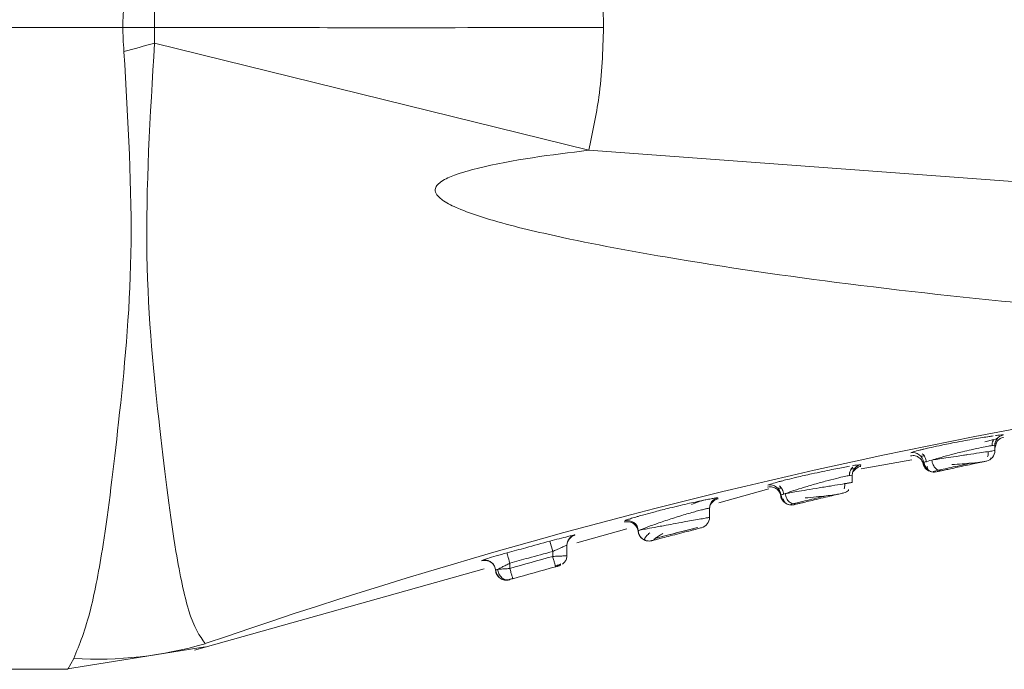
# Model space of a CAD drawing. Header units: millimetres. Extents: x -458 to 1924, y -69 to 431.
# Tile 10 of 49: x -211 to -198, y 153 to 162. Entities that reach past the tile are written whole.
import ezdxf

# ---------------------------------------------------------------- set-up
doc = ezdxf.new("R2010")
doc.units = ezdxf.units.MM

# ---------------------------------------------------------------- blocks, each defined once
blk = doc.blocks.new('Drawing View2')
at = {"color": 7, "linetype": 'Continuous', "lineweight": 18}
for p, q in [((-359.885, -15.366), (-344.511, -15.366)), ((-344.067, -15.585), (-337.98, -17.088)), ((-322.785, -18.211), (-337.98, -17.088)), ((-332.381, -21.104), (-332.341, -21.098)), ((-332.162, -21.078), (-332.162, -21.078)), ((-332.251, -21.164), (-332.285, -21.263)), ((-332.285, -21.226), (-332.285, -21.299)), ((-332.276, -21.175), (-332.271, -21.174)), ((-333.334, -21.291), (-333.288, -21.279)), ((-332.341, -21.416), (-332.339, -21.4)), ((-334.16, -21.554), (-333.447, -21.429)), ((-334.285, -21.644), (-334.285, -21.745)), ((-334.277, -21.595), (-334.251, -21.571)), ((-333.148, -21.59), (-333.073, -21.574)), ((-336.154, -22.032), (-335.454, -21.835)), ((-334.338, -21.86), (-334.338, -21.845)), ((-336.277, -22.06), (-336.253, -22.031)), ((-335.175, -22.057), (-335.165, -22.059)), ((-335.151, -22.056), (-335.11, -22.047)), ((-335.121, -22.046), (-335.102, -22.041)), ((-335.118, -22.045), (-335.111, -22.046)), ((-335.097, -22.049), (-335.092, -22.049)), ((-336.285, -22.108), (-336.285, -22.235)), ((-337.472, -22.283), (-337.472, -22.301)), ((-338.144, -22.591), (-337.446, -22.395)), ((-338.524, -22.569), (-338.485, -22.714)), ((-338.285, -22.627), (-338.285, -22.769)), ((-338.277, -22.58), (-338.254, -22.54)), ((-338.485, -22.714), (-338.485, -22.783)), ((-339.453, -22.831), (-339.476, -22.84)), ((-339.476, -22.84), (-339.476, -22.844)), ((-339.085, -22.878), (-339.085, -22.953)), ((-338.407, -22.917), (-338.401, -22.916)), ((-343.509, -24.099), (-339.444, -22.957)), ((-339.29, -22.946), (-339.285, -22.976)), ((-339.285, -22.976), (-339.283, -22.996)), ((-339.154, -23.114), (-339.139, -23.11)), ((-339.046, -23.09), (-339.044, -23.097)), ((-345.317, -24.366), (-343.36, -24.049)), ((-345.285, -24.366), (-345.2, -24.214)), ((-359.885, -24.366), (-345.285, -24.366))]:
    blk.add_line(p, q, dxfattribs=at)
at = {"color": 7, "linetype": 'Continuous', "lineweight": 18, "flags": 128}
for points in [[(-336.277, -22.06), (-336.283, -22.083), (-336.285, -22.108)], [(-335.165, -22.059), (-335.165, -22.059), (-335.133, -22.062), (-335.1, -22.058)], [(-339.125, -22.733), (-339.124, -22.737), (-339.122, -22.745), (-339.118, -22.759), (-339.113, -22.777), (-339.107, -22.799), (-339.1, -22.823), (-339.093, -22.85), (-339.085, -22.878)], [(-339.175, -23.112), (-339.161, -23.115), (-339.158, -23.115)], [(-339.158, -23.115), (-339.127, -23.117), (-339.094, -23.111)]]:
    blk.add_lwpolyline(points, dxfattribs=at)
at = {"color": 7, "linetype": 'Continuous', "lineweight": 18}
for centre, radius, start, end in [((-388.646, 143.439), 165.154, 285.50503, 285.65978), ((-317.326, -99.224), 79.595, 93.93236, 109.08957), ((-332.135, -21.226), 0.15, 139.6318, 179.9993), ((-333.435, -21.477), 0.15, 5.1451, 101.3663), ((-332.435, -21.299), 0.15, 282.0074, 360), ((-333.136, -21.45), 0.15, 185.1215, 282.4167), ((-334.135, -21.644), 0.15, 138.6097, 179.999), ((-335.435, -21.93), 0.15, 3.5045, 102.8521), ((-335.136, -21.912), 0.15, 183.4844, 239.025), ((-334.435, -21.745), 0.15, 283.1798, 310.635), ((-337.435, -22.429), 0.15, 2.1491, 104.2976), ((-336.435, -22.235), 0.15, 284.3579, 360), ((-338.135, -22.627), 0.15, 104.9021, 179.9979), ((-339.435, -22.984), 0.15, 14.7595, 105.8046), ((-311.6, -119.257), 100.15, 105.5719, 105.92855), ((-311.6, -119.257), 100, 105.5719, 105.92855), ((-344.878, -18.792), 5.432, 266.6009, 286.2568)]:
    blk.add_arc(centre, radius, start, end, dxfattribs=at)
for points, knots in [([(-337.98, -13.644), (-337.913, -13.961), (-337.793, -14.529), (-337.778, -15.109), (-337.771, -15.366)], [0, 0, 0, 0, 0.556738, 1, 1, 1, 1]), ([(-344.511, -15.366), (-344.511, -15.303), (-344.509, -15.19), (-344.5, -15.077), (-344.496, -15.027)], [0, 0, 0, 0, 0.558771, 1, 1, 1, 1]), ([(-344.067, -15.366), (-344.067, -15.325), (-344.067, -15.252), (-344.067, -15.179), (-344.067, -15.147)], [0, 0, 0, 0, 0.56272, 1, 1, 1, 1]), ([(-344.496, -15.705), (-344.501, -15.642), (-344.51, -15.529), (-344.511, -15.416), (-344.511, -15.366)], [0, 0, 0, 0, 0.561067, 1, 1, 1, 1]), ([(-344.511, -15.366), (-344.428, -15.366), (-344.28, -15.366), (-344.132, -15.366), (-344.067, -15.366)], [0, 0, 0, 0, 0.559994, 1, 1, 1, 1]), ([(-344.067, -15.585), (-344.067, -15.544), (-344.067, -15.471), (-344.067, -15.399), (-344.067, -15.366)], [0, 0, 0, 0, 0.556333, 1, 1, 1, 1]), ([(-344.067, -15.366), (-342.892, -15.367), (-340.796, -15.37), (-338.695, -15.367), (-337.771, -15.366)], [0, 0, 0, 0, 0.560021, 1, 1, 1, 1]), ([(-337.771, -15.366), (-337.782, -15.693), (-337.802, -16.273), (-337.926, -16.84), (-337.98, -17.088)], [0, 0, 0, 0, 0.562892, 1, 1, 1, 1]), ([(-343.358, -24.006), (-343.435, -23.897), (-343.572, -23.703), (-343.794, -22.652), (-343.998, -21.032), (-344.248, -18.556), (-344.129, -16.599), (-344.067, -15.585)], [0, 0, 0, 0, 0.190168, 0.336226, 0.540876, 0.762003, 1, 1, 1, 1]), ([(-345.2, -24.214), (-345.12, -24.019), (-344.978, -23.674), (-344.762, -22.534), (-344.566, -20.917), (-344.33, -18.537), (-344.44, -16.67), (-344.496, -15.705)], [0, 0, 0, 0, 0.190009, 0.334651, 0.538338, 0.761528, 1, 1, 1, 1]), ([(-337.98, -17.088), (-338.506, -17.151), (-339.143, -17.229), (-339.823, -17.417), (-340.004, -17.494), (-340.081, -17.552), (-340.108, -17.581), (-340.124, -17.609), (-340.133, -17.64), (-340.129, -17.676), (-340.108, -17.715), (-340.07, -17.756), (-339.976, -17.828), (-339.778, -17.921), (-339.292, -18.091), (-338.322, -18.327), (-336.607, -18.65), (-334.247, -18.989), (-330.947, -19.341), (-327.094, -19.598), (-324.192, -19.647), (-322.785, -19.67)], [0, 0, 0, 0, 0.079633, 0.096416, 0.106506, 0.108989, 0.110947, 0.112535, 0.113904, 0.115836, 0.117972, 0.120667, 0.124353, 0.135955, 0.15357, 0.20236, 0.286651, 0.417176, 0.562519, 0.787792, 1, 1, 1, 1]), ([(-332.31, -21.094), (-332.327, -21.096), (-332.396, -21.106), (-332.534, -21.129), (-332.704, -21.159), (-332.876, -21.191), (-333.052, -21.227), (-333.193, -21.257), (-333.265, -21.274), (-333.295, -21.281), (-333.303, -21.283), (-333.305, -21.283), (-333.315, -21.286), (-333.322, -21.288), (-333.328, -21.289)], [0, 0, 0, 0, 0.069359, 0.275402, 0.393198, 0.5205, 0.710855, 0.848164, 0.932221, 0.954215, 0.960193, 0.961927, 0.962824, 1, 1, 1, 1]), ([(-332.162, -21.078), (-332.179, -21.083), (-332.212, -21.093), (-332.253, -21.128), (-332.28, -21.174), (-332.283, -21.209), (-332.285, -21.226)], [0, 0, 0, 0, 0.242329, 0.4999999, 0.7576709, 1, 1, 1, 1]), ([(-332.162, -21.078), (-332.165, -21.078), (-332.17, -21.076), (-332.209, -21.08), (-332.254, -21.086), (-332.277, -21.089)], [0, 0, 0, 0, 0.328596, 0.661875, 1, 1, 1, 1]), ([(-332.251, -21.165), (-332.238, -21.152), (-332.213, -21.127), (-332.179, -21.118), (-332.162, -21.113)], [0, 0, 0, 0, 0.515653, 1, 1, 1, 1]), ([(-332.327, -21.229), (-332.341, -21.231), (-332.375, -21.236), (-332.476, -21.256), (-332.603, -21.283), (-332.757, -21.32), (-332.919, -21.36), (-333.068, -21.401), (-333.138, -21.423), (-333.168, -21.432)], [0, 0, 0, 0, 0.104794, 0.247002, 0.402146, 0.526509, 0.706633, 0.875352, 1, 1, 1, 1]), ([(-332.424, -21.178), (-332.399, -21.171), (-332.349, -21.157), (-332.295, -21.142), (-332.257, -21.131), (-332.251, -21.129), (-332.248, -21.127)], [0, 0, 0, 0, 0.245837, 0.494457, 0.745802, 1, 1, 1, 1]), ([(-332.285, -21.226), (-332.287, -21.224), (-332.289, -21.223), (-332.32, -21.228), (-332.327, -21.229)], [0, 0, 0, 0, 0.7750827, 1, 1, 1, 1]), ([(-332.323, -21.229), (-332.322, -21.217), (-332.322, -21.193), (-332.313, -21.164), (-332.304, -21.149), (-332.301, -21.144)], [0, 0, 0, 0, 0.400926, 0.782959, 1, 1, 1, 1]), ([(-332.323, -21.229), (-332.322, -21.217), (-332.322, -21.193), (-332.313, -21.164), (-332.304, -21.149), (-332.301, -21.144)], [0, 0, 0, 0, 0.400848, 0.782809, 1, 1, 1, 1]), ([(-332.301, -21.144), (-332.3, -21.143), (-332.28, -21.138), (-332.26, -21.132), (-332.253, -21.129), (-332.25, -21.128)], [0, 0, 0, 0, 0.025992, 0.534675, 1, 1, 1, 1]), ([(-332.285, -21.258), (-332.285, -21.259), (-332.285, -21.27), (-332.285, -21.247), (-332.285, -21.226)], [0, 0, 0, 0, 0.0821469, 1, 1, 1, 1]), ([(-333.467, -21.372), (-333.455, -21.371), (-333.433, -21.367), (-333.391, -21.373), (-333.343, -21.395), (-333.309, -21.434), (-333.291, -21.472), (-333.287, -21.495), (-333.286, -21.506)], [0, 0, 0, 0, 0.136954, 0.267626, 0.5, 0.732374, 0.863046, 1, 1, 1, 1]), ([(-333.328, -21.289), (-333.367, -21.299), (-333.447, -21.319), (-333.459, -21.326), (-333.465, -21.33)], [0, 0, 0, 0, 0.482738, 1, 1, 1, 1]), ([(-333.323, -21.377), (-333.319, -21.377), (-333.313, -21.378), (-333.294, -21.376), (-333.277, -21.374), (-333.276, -21.374)], [0, 0, 0, 0, 0.469335, 0.984693, 1, 1, 1, 1]), ([(-333.302, -21.343), (-333.295, -21.35), (-333.281, -21.364), (-333.264, -21.392), (-333.251, -21.424), (-333.249, -21.448), (-333.248, -21.461)], [0, 0, 0, 0, 0.221191, 0.464098, 0.72557, 1, 1, 1, 1]), ([(-333.168, -21.432), (-333.141, -21.428), (-333.085, -21.419), (-332.968, -21.401), (-332.842, -21.382), (-332.737, -21.366), (-332.626, -21.349), (-332.504, -21.332), (-332.382, -21.313), (-332.301, -21.301), (-332.29, -21.299), (-332.285, -21.299)], [0, 0, 0, 0, 0.094141, 0.200375, 0.323982, 0.409646, 0.458094, 0.604791, 0.729109, 0.867138, 1, 1, 1, 1]), ([(-332.389, -21.388), (-332.386, -21.379), (-332.379, -21.361), (-332.376, -21.335), (-332.377, -21.319), (-332.377, -21.313)], [0, 0, 0, 0, 0.368776, 0.772891, 1, 1, 1, 1]), ([(-334.324, -21.519), (-334.338, -21.521), (-334.402, -21.532), (-334.536, -21.558), (-334.706, -21.593), (-334.875, -21.629), (-335.047, -21.668), (-335.186, -21.702), (-335.26, -21.721), (-335.294, -21.73), (-335.317, -21.736), (-335.328, -21.739), (-335.336, -21.741)], [0, 0, 0, 0, 0.054928, 0.260672, 0.379643, 0.509001, 0.692061, 0.827169, 0.914181, 0.939602, 0.952932, 1, 1, 1, 1]), ([(-334.323, -21.649), (-334.323, -21.637), (-334.322, -21.613), (-334.312, -21.579), (-334.297, -21.552), (-334.283, -21.538), (-334.277, -21.531)], [0, 0, 0, 0, 0.274666, 0.536296, 0.779137, 1, 1, 1, 1]), ([(-334.166, -21.497), (-334.169, -21.497), (-334.174, -21.496), (-334.212, -21.5), (-334.257, -21.507), (-334.28, -21.511)], [0, 0, 0, 0, 0.3274556, 0.6607343, 1, 1, 1, 1]), ([(-334.166, -21.497), (-334.182, -21.502), (-334.215, -21.512), (-334.253, -21.548), (-334.274, -21.578), (-334.277, -21.595), (-334.277, -21.595)], [0, 0, 0, 0, 0.320102, 0.659689, 0.999277, 1, 1, 1, 1]), ([(-334.252, -21.573), (-334.239, -21.56), (-334.215, -21.535), (-334.182, -21.525), (-334.166, -21.52)], [0, 0, 0, 0, 0.515082, 1, 1, 1, 1]), ([(-334.167, -21.519), (-334.167, -21.519), (-334.167, -21.527), (-334.166, -21.511), (-334.166, -21.497)], [0, 0, 0, 0, 0.068761, 1, 1, 1, 1]), ([(-333.289, -21.484), (-333.286, -21.494), (-333.281, -21.513), (-333.265, -21.541), (-333.243, -21.566), (-333.224, -21.578), (-333.214, -21.584)], [0, 0, 0, 0, 0.229725, 0.475987, 0.734654, 1, 1, 1, 1]), ([(-333.286, -21.464), (-333.281, -21.462), (-333.271, -21.457), (-333.204, -21.441), (-333.168, -21.432)], [0, 0, 0, 0, 0.457521, 1, 1, 1, 1]), ([(-333.286, -21.464), (-333.284, -21.473), (-333.281, -21.493), (-333.269, -21.522), (-333.25, -21.55), (-333.226, -21.572), (-333.197, -21.589), (-333.177, -21.594), (-333.167, -21.597)], [0, 0, 0, 0, 0.1533192, 0.3174353, 0.4896303, 0.6661687, 0.8427073, 1, 1, 1, 1]), ([(-333.278, -21.455), (-333.277, -21.467), (-333.274, -21.49), (-333.261, -21.522), (-333.242, -21.548), (-333.227, -21.562), (-333.22, -21.568)], [0, 0, 0, 0, 0.274021, 0.535227, 0.778241, 1, 1, 1, 1]), ([(-333.236, -21.517), (-333.233, -21.536), (-333.228, -21.563), (-333.203, -21.585), (-333.183, -21.592), (-333.173, -21.596)], [0, 0, 0, 0, 0.512426, 0.756321, 1, 1, 1, 1]), ([(-333.168, -21.432), (-333.166, -21.444), (-333.163, -21.467), (-333.151, -21.498), (-333.135, -21.525), (-333.117, -21.546), (-333.097, -21.563), (-333.074, -21.575), (-333.047, -21.582), (-333.03, -21.58), (-333.021, -21.579)], [0, 0, 0, 0, 0.136997, 0.267542, 0.389037, 0.500005, 0.61097, 0.732462, 0.863004, 1, 1, 1, 1]), ([(-333.078, -21.575), (-333.048, -21.568), (-332.988, -21.555), (-332.869, -21.529), (-332.741, -21.501), (-332.658, -21.484), (-332.617, -21.475)], [0, 0, 0, 0, 0.2502984, 0.5002825, 0.7501189, 1, 1, 1, 1]), ([(-333.021, -21.579), (-333.003, -21.575), (-332.963, -21.566), (-332.881, -21.548), (-332.78, -21.526), (-332.667, -21.502), (-332.56, -21.479), (-332.474, -21.46), (-332.415, -21.448), (-332.408, -21.446), (-332.404, -21.445)], [0, 0, 0, 0, 0.092597, 0.200743, 0.324828, 0.459097, 0.595238, 0.730406, 0.865756, 1, 1, 1, 1]), ([(-332.886, -21.495), (-332.838, -21.491), (-332.744, -21.485), (-332.616, -21.475), (-332.517, -21.467), (-332.485, -21.462), (-332.469, -21.459)], [0, 0, 0, 0, 0.271072, 0.530108, 0.774066, 1, 1, 1, 1]), ([(-334.327, -21.649), (-334.346, -21.652), (-334.387, -21.66), (-334.507, -21.689), (-334.662, -21.728), (-334.834, -21.776), (-334.997, -21.825), (-335.135, -21.87), (-335.195, -21.891), (-335.223, -21.901)], [0, 0, 0, 0, 0.116973, 0.256695, 0.413478, 0.565732, 0.716151, 0.867733, 1, 1, 1, 1]), ([(-334.285, -21.644), (-334.287, -21.643), (-334.289, -21.641), (-334.321, -21.648), (-334.327, -21.649)], [0, 0, 0, 0, 0.834748, 1, 1, 1, 1]), ([(-334.323, -21.649), (-334.323, -21.637), (-334.322, -21.613), (-334.314, -21.583), (-334.304, -21.568), (-334.301, -21.562)], [0, 0, 0, 0, 0.398564, 0.778216, 1, 1, 1, 1]), ([(-334.301, -21.562), (-334.3, -21.562), (-334.28, -21.555), (-334.258, -21.549), (-334.251, -21.546), (-334.248, -21.544)], [0, 0, 0, 0, 0.029257, 0.536208, 1, 1, 1, 1]), ([(-334.301, -21.562), (-334.3, -21.562), (-334.28, -21.555), (-334.258, -21.549), (-334.251, -21.546), (-334.248, -21.544)], [0, 0, 0, 0, 0.02947, 0.536104, 1, 1, 1, 1]), ([(-334.285, -21.665), (-334.285, -21.666), (-334.285, -21.673), (-334.285, -21.658), (-334.285, -21.644)], [0, 0, 0, 0, 0.073676, 1, 1, 1, 1]), ([(-333.165, -21.598), (-333.165, -21.598), (-333.154, -21.601), (-333.133, -21.601), (-333.114, -21.598), (-333.104, -21.597)], [0, 0, 0, 0, 0.008555, 0.521138, 1, 1, 1, 1]), ([(-333.11, -21.598), (-333.11, -21.598), (-333.112, -21.599), (-333.108, -21.598), (-333.104, -21.597)], [0, 0, 0, 0, 0.123301, 1, 1, 1, 1]), ([(-333.092, -21.594), (-333.089, -21.593), (-333.081, -21.592), (-333.045, -21.584), (-333.021, -21.579)], [0, 0, 0, 0, 0.341787, 1, 1, 1, 1]), ([(-335.471, -21.812), (-335.459, -21.81), (-335.435, -21.806), (-335.401, -21.81), (-335.371, -21.821), (-335.345, -21.836), (-335.323, -21.857), (-335.304, -21.883), (-335.29, -21.914), (-335.287, -21.938), (-335.285, -21.95)], [0, 0, 0, 0, 0.136997, 0.267594, 0.389104, 0.5, 0.610896, 0.732407, 0.863003, 1, 1, 1, 1]), ([(-335.336, -21.741), (-335.373, -21.752), (-335.451, -21.773), (-335.462, -21.78), (-335.468, -21.784)], [0, 0, 0, 0, 0.469978, 1, 1, 1, 1]), ([(-335.304, -21.794), (-335.297, -21.801), (-335.282, -21.815), (-335.264, -21.843), (-335.251, -21.876), (-335.248, -21.9), (-335.247, -21.913)], [0, 0, 0, 0, 0.220725, 0.463543, 0.725232, 1, 1, 1, 1]), ([(-335.223, -21.901), (-335.203, -21.898), (-335.16, -21.891), (-335.059, -21.874), (-334.918, -21.85), (-334.744, -21.821), (-334.564, -21.791), (-334.412, -21.766), (-334.306, -21.749), (-334.292, -21.747), (-334.285, -21.745)], [0, 0, 0, 0, 0.0825, 0.181793, 0.299657, 0.434093, 0.575769, 0.717, 0.858821, 1, 1, 1, 1]), ([(-334.399, -21.834), (-334.396, -21.825), (-334.391, -21.806), (-334.388, -21.782), (-334.39, -21.767), (-334.391, -21.763)], [0, 0, 0, 0, 0.400908, 0.841474, 1, 1, 1, 1]), ([(-334.285, -21.745), (-334.287, -21.746), (-334.291, -21.746), (-334.329, -21.753), (-334.364, -21.758), (-334.392, -21.763), (-334.393, -21.763)], [0, 0, 0, 0, 0.31475, 0.641197, 0.97969, 1, 1, 1, 1]), ([(-335.326, -21.827), (-335.322, -21.827), (-335.315, -21.829), (-335.296, -21.827), (-335.278, -21.824), (-335.278, -21.824)], [0, 0, 0, 0, 0.469318, 0.984542, 1, 1, 1, 1]), ([(-335.288, -21.921), (-335.287, -21.931), (-335.285, -21.951), (-335.273, -21.982), (-335.254, -22.011), (-335.236, -22.026), (-335.227, -22.033)], [0, 0, 0, 0, 0.228533, 0.47452, 0.733693, 1, 1, 1, 1]), ([(-335.285, -21.921), (-335.282, -21.92), (-335.277, -21.917), (-335.241, -21.907), (-335.223, -21.901)], [0, 0, 0, 0, 0.500909, 1, 1, 1, 1]), ([(-335.285, -21.921), (-335.284, -21.931), (-335.282, -21.952), (-335.27, -21.982), (-335.251, -22.01), (-335.232, -22.029), (-335.218, -22.037), (-335.215, -22.038)], [0, 0, 0, 0, 0.210356, 0.43643, 0.674349, 0.918664, 1, 1, 1, 1]), ([(-335.281, -21.914), (-335.281, -21.924), (-335.279, -21.946), (-335.267, -21.977), (-335.249, -22.007), (-335.232, -22.022), (-335.223, -22.03)], [0, 0, 0, 0, 0.227777, 0.473587, 0.733082, 1, 1, 1, 1]), ([(-335.281, -21.919), (-335.28, -21.928), (-335.28, -21.939), (-335.276, -21.95), (-335.275, -21.953)], [0, 0, 0, 0, 0.745975, 1, 1, 1, 1]), ([(-335.223, -21.901), (-335.221, -21.914), (-335.218, -21.937), (-335.205, -21.97), (-335.188, -21.996), (-335.168, -22.018), (-335.145, -22.034), (-335.128, -22.043), (-335.118, -22.045), (-335.118, -22.045)], [0, 0, 0, 0, 0.187481, 0.366005, 0.53183, 0.682864, 0.833902, 0.999731, 1, 1, 1, 1]), ([(-335.118, -22.045), (-335.092, -22.039), (-335.039, -22.026), (-334.919, -21.997), (-334.785, -21.965), (-334.695, -21.944), (-334.65, -21.933)], [0, 0, 0, 0, 0.25054, 0.500588, 0.75032, 1, 1, 1, 1]), ([(-335.056, -22.047), (-335.042, -22.044), (-335.012, -22.037), (-334.941, -22.02), (-334.843, -21.996), (-334.722, -21.967), (-334.596, -21.937), (-334.49, -21.912), (-334.415, -21.895), (-334.406, -21.893), (-334.401, -21.891)], [0, 0, 0, 0, 0.082105, 0.181397, 0.299616, 0.434732, 0.577065, 0.718462, 0.859791, 1, 1, 1, 1]), ([(-334.943, -21.963), (-334.892, -21.958), (-334.793, -21.949), (-334.65, -21.934), (-334.535, -21.92), (-334.495, -21.913), (-334.476, -21.909)], [0, 0, 0, 0, 0.271532, 0.530754, 0.77462, 1, 1, 1, 1]), ([(-336.17, -21.962), (-336.172, -21.961), (-336.177, -21.96), (-336.216, -21.966), (-336.277, -21.977), (-336.385, -21.999), (-336.531, -22.03), (-336.699, -22.069), (-336.865, -22.108), (-337.035, -22.151), (-337.174, -22.189), (-337.249, -22.21), (-337.284, -22.22), (-337.326, -22.232), (-337.38, -22.249), (-337.453, -22.272), (-337.464, -22.279), (-337.472, -22.283)], [0, 0, 0, 0, 0.060747, 0.122593, 0.185575, 0.249635, 0.368452, 0.436493, 0.510081, 0.614537, 0.69179, 0.741759, 0.75649, 0.764365, 0.829929, 0.891129, 1, 1, 1, 1]), ([(-336.336, -21.99), (-336.34, -21.99), (-336.403, -22.001), (-336.473, -22.029), (-336.539, -22.055)], [0, 0, 0, 0, 0.053911, 1, 1, 1, 1]), ([(-336.17, -21.962), (-336.185, -21.967), (-336.217, -21.978), (-336.255, -22.013), (-336.28, -22.058), (-336.283, -22.091), (-336.285, -22.108)], [0, 0, 0, 0, 0.24289, 0.5, 0.75711, 1, 1, 1, 1]), ([(-336.253, -22.031), (-336.241, -22.018), (-336.217, -21.993), (-336.185, -21.982), (-336.169, -21.977)], [0, 0, 0, 0, 0.5145434, 1, 1, 1, 1]), ([(-336.17, -21.976), (-336.17, -21.977), (-336.17, -21.982), (-336.17, -21.971), (-336.17, -21.962)], [0, 0, 0, 0, 0.081536, 1, 1, 1, 1]), ([(-335.255, -21.973), (-335.251, -21.984), (-335.245, -22.005), (-335.224, -22.031), (-335.197, -22.051), (-335.174, -22.057), (-335.163, -22.06)], [0, 0, 0, 0, 0.2548209, 0.5101069, 0.760244, 1, 1, 1, 1]), ([(-335.111, -22.046), (-335.103, -22.048), (-335.085, -22.052), (-335.067, -22.049), (-335.056, -22.047)], [0, 0, 0, 0, 0.417247, 1, 1, 1, 1]), ([(-335.094, -22.056), (-335.092, -22.056), (-335.088, -22.055), (-335.069, -22.05), (-335.056, -22.047)], [0, 0, 0, 0, 0.353373, 1, 1, 1, 1]), ([(-336.51, -22.161), (-336.541, -22.17), (-336.63, -22.195), (-336.805, -22.249), (-336.934, -22.292), (-336.998, -22.314)], [0, 0, 0, 0, 0.202469, 0.602877, 1, 1, 1, 1]), ([(-336.285, -22.108), (-336.287, -22.107), (-336.29, -22.106), (-336.32, -22.112), (-336.367, -22.123), (-336.431, -22.139), (-336.484, -22.154), (-336.51, -22.161)], [0, 0, 0, 0, 0.194381, 0.392042, 0.59361, 0.799673, 1, 1, 1, 1]), ([(-336.285, -22.122), (-336.285, -22.122), (-336.285, -22.128), (-336.285, -22.117), (-336.285, -22.108)], [0, 0, 0, 0, 0.082199, 1, 1, 1, 1]), ([(-337.474, -22.302), (-337.464, -22.3), (-337.443, -22.296), (-337.41, -22.298), (-337.376, -22.308), (-337.345, -22.326), (-337.319, -22.351), (-337.3, -22.38), (-337.288, -22.411), (-337.286, -22.433), (-337.285, -22.443)], [0, 0, 0, 0, 0.113819, 0.236706, 0.36648, 0.499995, 0.633511, 0.763288, 0.886178, 1, 1, 1, 1]), ([(-336.998, -22.314), (-337.052, -22.333), (-337.159, -22.37), (-337.231, -22.402), (-337.254, -22.411), (-337.256, -22.412)], [0, 0, 0, 0, 0.491742, 0.96, 1, 1, 1, 1]), ([(-337.159, -22.394), (-337.115, -22.386), (-337.047, -22.374), (-336.918, -22.35), (-336.839, -22.336), (-336.794, -22.327)], [0, 0, 0, 0, 0.425752, 0.66603, 1, 1, 1, 1]), ([(-336.794, -22.327), (-336.743, -22.318), (-336.655, -22.302), (-336.53, -22.279), (-336.426, -22.261), (-336.344, -22.246), (-336.294, -22.237), (-336.288, -22.236), (-336.285, -22.235)], [0, 0, 0, 0, 0.193742, 0.332723, 0.513138, 0.684331, 0.84653, 1, 1, 1, 1]), ([(-336.285, -22.235), (-336.286, -22.236), (-336.29, -22.236), (-336.314, -22.241), (-336.326, -22.243)], [0, 0, 0, 0, 0.488051, 1, 1, 1, 1]), ([(-338.174, -22.482), (-338.175, -22.482), (-338.179, -22.482), (-338.212, -22.489), (-338.279, -22.505), (-338.388, -22.533), (-338.48, -22.557), (-338.524, -22.569)], [0, 0, 0, 0, 0.146576, 0.301423, 0.488003, 0.755766, 1, 1, 1, 1]), ([(-338.254, -22.54), (-338.242, -22.527), (-338.22, -22.502), (-338.188, -22.491), (-338.173, -22.486)], [0, 0, 0, 0, 0.5139759, 1, 1, 1, 1]), ([(-338.174, -22.486), (-338.174, -22.486), (-338.174, -22.487), (-338.174, -22.484), (-338.174, -22.482)], [0, 0, 0, 0, 0.136622, 1, 1, 1, 1]), ([(-337.285, -22.423), (-337.283, -22.422), (-337.28, -22.421), (-337.249, -22.409), (-337.243, -22.406)], [0, 0, 0, 0, 0.795911, 1, 1, 1, 1]), ([(-337.244, -22.41), (-337.253, -22.411), (-337.28, -22.415), (-337.283, -22.42), (-337.285, -22.423)], [0, 0, 0, 0, 0.323403, 1, 1, 1, 1]), ([(-337.285, -22.423), (-337.284, -22.435), (-337.281, -22.459), (-337.267, -22.491), (-337.248, -22.518), (-337.225, -22.538), (-337.199, -22.554), (-337.177, -22.563), (-337.163, -22.564), (-337.16, -22.564)], [0, 0, 0, 0, 0.180011, 0.350823, 0.508937, 0.65257, 0.798308, 0.958432, 1, 1, 1, 1]), ([(-337.285, -22.423), (-337.284, -22.433), (-337.282, -22.454), (-337.27, -22.485), (-337.251, -22.515), (-337.225, -22.539), (-337.198, -22.555), (-337.179, -22.56), (-337.172, -22.562)], [0, 0, 0, 0, 0.158863, 0.33024, 0.511105, 0.697114, 0.883117, 1, 1, 1, 1]), ([(-337.256, -22.412), (-337.252, -22.411), (-337.229, -22.407), (-337.191, -22.4), (-337.159, -22.394)], [0, 0, 0, 0, 0.17403, 1, 1, 1, 1]), ([(-337.123, -22.452), (-337.139, -22.467), (-337.171, -22.497), (-337.195, -22.529), (-337.198, -22.552), (-337.179, -22.56), (-337.169, -22.563)], [0, 0, 0, 0, 0.262674, 0.517113, 0.763154, 1, 1, 1, 1]), ([(-337.097, -22.562), (-337.096, -22.562), (-337.093, -22.561), (-337.068, -22.555), (-337.019, -22.542), (-336.94, -22.521), (-336.835, -22.494), (-336.705, -22.46), (-336.588, -22.43), (-336.501, -22.407), (-336.443, -22.392), (-336.405, -22.383), (-336.4, -22.381), (-336.398, -22.381)], [0, 0, 0, 0, 0.058055, 0.128833, 0.221266, 0.309063, 0.41483, 0.536314, 0.663474, 0.747859, 0.832233, 0.916537, 1, 1, 1, 1]), ([(-337.068, -22.553), (-337.069, -22.553), (-337.07, -22.551), (-337.048, -22.532), (-337.006, -22.502), (-336.962, -22.475), (-336.94, -22.462)], [0, 0, 0, 0, 0.146426, 0.418431, 0.704233, 1, 1, 1, 1]), ([(-337.049, -22.532), (-337.006, -22.52), (-336.92, -22.498), (-336.756, -22.455), (-336.591, -22.412), (-336.504, -22.39), (-336.46, -22.378)], [0, 0, 0, 0, 0.250317, 0.50013, 0.749884, 1, 1, 1, 1]), ([(-337.048, -22.531), (-337.004, -22.52), (-336.917, -22.497), (-336.752, -22.454), (-336.587, -22.411), (-336.5, -22.389), (-336.456, -22.378)], [0, 0, 0, 0, 0.250111, 0.499857, 0.74968, 1, 1, 1, 1]), ([(-338.524, -22.569), (-338.637, -22.599), (-338.837, -22.654), (-339.037, -22.709), (-339.125, -22.733)], [0, 0, 0, 0, 0.561946, 1, 1, 1, 1]), ([(-338.285, -22.627), (-338.287, -22.627), (-338.292, -22.628), (-338.329, -22.643), (-338.379, -22.666), (-338.434, -22.69), (-338.467, -22.706), (-338.485, -22.714)], [0, 0, 0, 0, 0.201947, 0.413133, 0.666685, 0.823407, 1, 1, 1, 1]), ([(-338.285, -22.63), (-338.285, -22.631), (-338.285, -22.632), (-338.285, -22.629), (-338.285, -22.627)], [0, 0, 0, 0, 0.137826, 1, 1, 1, 1]), ([(-337.16, -22.564), (-337.151, -22.566), (-337.13, -22.569), (-337.109, -22.565), (-337.097, -22.562)], [0, 0, 0, 0, 0.419625, 1, 1, 1, 1]), ([(-339.125, -22.733), (-339.177, -22.748), (-339.278, -22.776), (-339.395, -22.812), (-339.436, -22.825), (-339.453, -22.831)], [0, 0, 0, 0, 0.372647, 0.73306, 1, 1, 1, 1]), ([(-338.485, -22.714), (-338.597, -22.744), (-338.798, -22.798), (-338.997, -22.853), (-339.085, -22.878)], [0, 0, 0, 0, 0.561944, 1, 1, 1, 1]), ([(-338.285, -22.769), (-338.287, -22.786), (-338.29, -22.818), (-338.313, -22.862), (-338.337, -22.882), (-338.349, -22.891)], [0, 0, 0, 0, 0.34058, 0.68116, 1, 1, 1, 1]), ([(-339.477, -22.845), (-339.467, -22.843), (-339.446, -22.838), (-339.413, -22.839), (-339.379, -22.848), (-339.347, -22.866), (-339.32, -22.89), (-339.301, -22.919), (-339.289, -22.95), (-339.286, -22.972), (-339.285, -22.982)], [0, 0, 0, 0, 0.113729, 0.236596, 0.366411, 0.5, 0.633589, 0.763404, 0.886271, 1, 1, 1, 1]), ([(-339.085, -22.878), (-339.104, -22.887), (-339.142, -22.906), (-339.204, -22.937), (-339.235, -22.954), (-339.254, -22.965)], [0, 0, 0, 0, 0.291381, 0.579711, 1, 1, 1, 1]), ([(-338.448, -22.916), (-338.442, -22.914), (-338.429, -22.91), (-338.409, -22.904), (-338.388, -22.898), (-338.376, -22.895), (-338.37, -22.893)], [0, 0, 0, 0, 0.205595, 0.467012, 0.731669, 1, 1, 1, 1]), ([(-338.445, -22.928), (-338.441, -22.927), (-338.433, -22.925), (-338.422, -22.922), (-338.413, -22.919), (-338.408, -22.918), (-338.407, -22.917)], [0, 0, 0, 0, 0.292041, 0.584109, 0.876044, 1, 1, 1, 1]), ([(-338.382, -22.91), (-338.382, -22.911), (-338.383, -22.911), (-338.387, -22.912), (-338.393, -22.913), (-338.398, -22.915), (-338.401, -22.916)], [0, 0, 0, 0, 0.244971, 0.496582, 0.748256, 1, 1, 1, 1]), ([(-338.379, -22.886), (-338.379, -22.886), (-338.374, -22.891), (-338.375, -22.897), (-338.378, -22.905), (-338.382, -22.907), (-338.384, -22.908)], [0, 0, 0, 0, 0.001079, 0.594522, 0.876698, 1, 1, 1, 1]), ([(-338.338, -22.883), (-338.332, -22.879), (-338.325, -22.873), (-338.324, -22.868), (-338.324, -22.868)], [0, 0, 0, 0, 0.893208, 1, 1, 1, 1]), ([(-339.286, -22.974), (-339.285, -22.984), (-339.282, -23.006), (-339.27, -23.037), (-339.25, -23.067), (-339.232, -23.082), (-339.223, -23.09)], [0, 0, 0, 0, 0.2273775, 0.4731048, 0.7327761, 1, 1, 1, 1]), ([(-339.285, -22.976), (-339.284, -22.975), (-339.28, -22.973), (-339.262, -22.967), (-339.254, -22.965)], [0, 0, 0, 0, 0.542921, 1, 1, 1, 1]), ([(-339.285, -22.976), (-339.284, -22.986), (-339.282, -23.007), (-339.269, -23.038), (-339.249, -23.066), (-339.232, -23.084), (-339.221, -23.09), (-339.22, -23.09)], [0, 0, 0, 0, 0.224166, 0.466012, 0.721268, 0.9838, 1, 1, 1, 1]), ([(-339.283, -22.972), (-339.282, -22.982), (-339.28, -23.003), (-339.268, -23.035), (-339.249, -23.065), (-339.231, -23.08), (-339.221, -23.088)], [0, 0, 0, 0, 0.227072, 0.472713, 0.732507, 1, 1, 1, 1]), ([(-339.261, -23.032), (-339.256, -23.043), (-339.247, -23.064), (-339.223, -23.089), (-339.193, -23.108), (-339.169, -23.113), (-339.157, -23.115)], [0, 0, 0, 0, 0.251486, 0.506831, 0.758636, 1, 1, 1, 1]), ([(-339.254, -22.965), (-339.253, -22.975), (-339.25, -22.996), (-339.238, -23.027), (-339.221, -23.057), (-339.197, -23.082), (-339.17, -23.101), (-339.14, -23.111), (-339.112, -23.114), (-339.094, -23.111), (-339.086, -23.109)], [0, 0, 0, 0, 0.113772, 0.23665, 0.366446, 0.5, 0.633555, 0.763351, 0.886228, 1, 1, 1, 1]), ([(-339.085, -22.953), (-339.08, -22.972), (-339.069, -23.009), (-339.055, -23.056), (-339.047, -23.085), (-339.046, -23.089), (-339.046, -23.09)], [0, 0, 0, 0, 0.296344, 0.592688, 0.889032, 1, 1, 1, 1]), ([(-339.157, -23.115), (-339.146, -23.117), (-339.13, -23.118), (-339.114, -23.115), (-339.108, -23.114)], [0, 0, 0, 0, 0.6702788, 1, 1, 1, 1]), ([(-339.116, -23.114), (-339.112, -23.112), (-339.103, -23.11), (-339.084, -23.104), (-339.063, -23.098), (-339.047, -23.094), (-339.04, -23.092)], [0, 0, 0, 0, 0.251229, 0.501438, 0.750879, 1, 1, 1, 1]), ([(-339.093, -23.111), (-339.093, -23.111), (-339.092, -23.111), (-339.088, -23.11), (-339.086, -23.109)], [0, 0, 0, 0, 0.363127, 1, 1, 1, 1])]:
    blk.add_open_spline(points, degree=3, knots=knots, dxfattribs=at)
for points in [[(-338.485, -22.783), (-338.459, -22.782), (-338.406, -22.78), (-338.34, -22.776), (-338.294, -22.773), (-338.288, -22.771), (-338.285, -22.769)], [(-338.485, -22.783), (-338.48, -22.802), (-338.469, -22.84), (-338.456, -22.888), (-338.447, -22.921), (-338.445, -22.926), (-338.445, -22.928)], [(-339.254, -22.965), (-339.244, -22.964), (-339.224, -22.962), (-339.183, -22.959), (-339.135, -22.956), (-339.102, -22.954), (-339.085, -22.953)]]:
    blk.add_open_spline(points, degree=3, dxfattribs=at)

msp = doc.modelspace()

# ---------------------------------------------------------------- block references
at = {"color": 7, "linetype": 'Continuous', "lineweight": 18}
msp.add_blockref('Drawing View2', (134.584, 177.474), dxfattribs=at)

doc.saveas('drawing.dxf')
